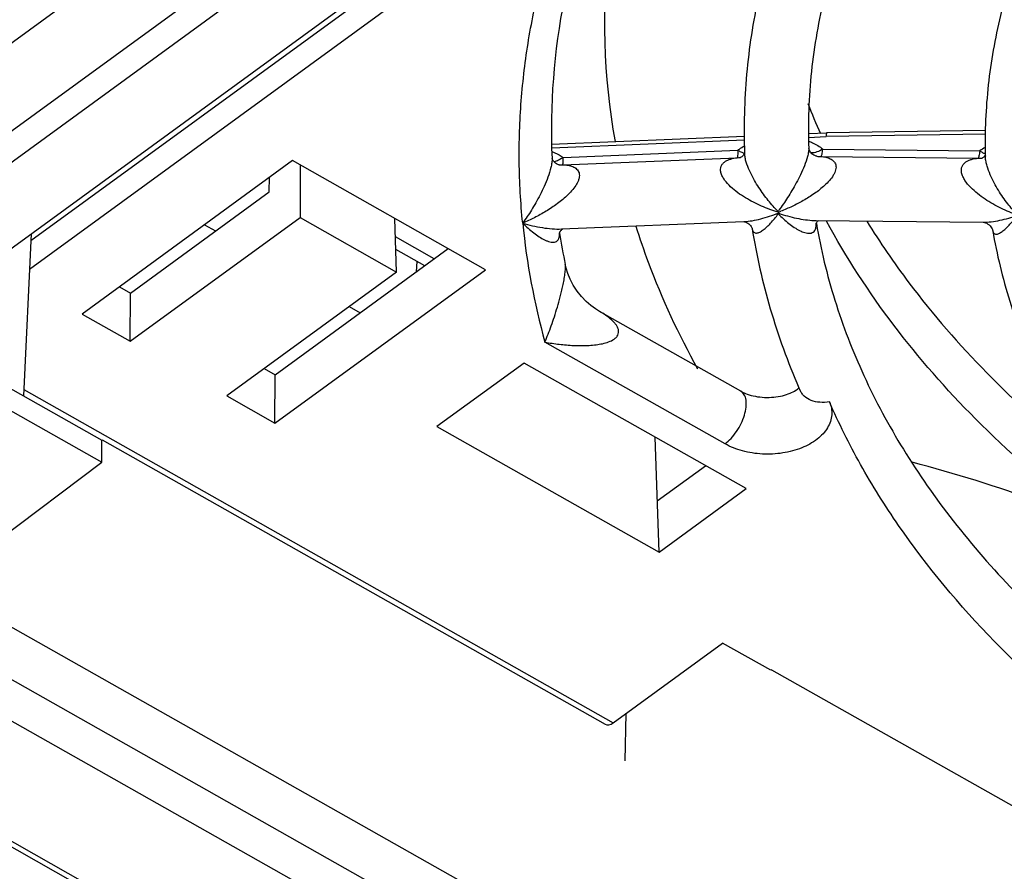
# Model space of a CAD drawing. Header units: millimetres. Extents: x 0 to 841, y 0 to 594.
# Tile 37 of 77: x 719 to 734, y 130 to 143. Entities that reach past the tile are written whole.
import ezdxf

# ---------------------------------------------------------------- set-up
doc = ezdxf.new("R2010")
doc.units = ezdxf.units.MM
doc.header["$LTSCALE"] = 46.255
doc.layers.get('0').update_dxf_attribs({"linetype": 'CONTINUOUS'})
doc.layers.add('ROUNDS', color=7, linetype='CONTINUOUS')

msp = doc.modelspace()

# ---------------------------------------------------------------- linework, layer by layer
at = {"color": 7, "linetype": 'CONTINUOUS'}
for p, q in [((716.4312, 137.8617), (752.2562, 163.9906)), ((712.3297, 136.6954), (732.0269, 151.0615)), ((712.7051, 136.4832), (732.4023, 150.8493)), ((734.1605, 141.1931), (734.161, 141.1735)), ((723.3783, 141.104), (720.1043, 138.7162)), ((726.3814, 139.4065), (723.3783, 141.104)), ((723.4995, 141.0355), (723.4973, 140.2189)), ((723.0155, 140.6168), (723.0229, 140.8449)), ((720.8571, 139.0426), (723.0155, 140.6168)), ((720.8551, 138.2918), (723.4973, 140.2189)), ((723.4973, 140.2189), (724.9989, 139.3701)), ((724.9989, 139.3701), (724.9726, 140.2028)), ((722.0095, 140.1057), (722.1814, 140.0085)), ((727.5653, 140.0398), (730.404, 140.1552)), ((731.5281, 140.1719), (734.1264, 140.1445)), ((719.3134, 139.9638), (719.1942, 137.4401)), ((723.1094, 137.7695), (725.8025, 139.7337)), ((725.3092, 139.3739), (725.3201, 139.5335)), ((724.9989, 139.3701), (722.3566, 137.443)), ((723.1074, 137.0186), (726.3814, 139.4065)), ((720.6852, 139.1398), (720.8571, 139.0426)), ((720.8551, 138.2918), (720.8571, 139.0426)), ((724.2618, 138.8326), (724.4338, 138.7354)), ((720.1043, 138.7162), (720.8551, 138.2918)), ((728.1571, 138.7565), (728.1562, 138.7571)), ((718.2455, 137.9764), (720.414, 136.7506)), ((726.9822, 137.9518), (725.6265, 136.963)), ((730.4394, 135.9976), (726.9822, 137.9518)), ((722.9375, 137.8667), (723.1094, 137.7695)), ((723.1074, 137.0186), (723.1094, 137.7695)), ((718.2453, 137.6358), (720.4137, 136.4101)), ((722.3566, 137.443), (723.1074, 137.0186)), ((725.6265, 136.963), (729.0837, 135.0088)), ((720.4137, 136.4101), (720.414, 136.7506)), ((720.4164, 136.7549), (728.2455, 132.3294)), ((729.0837, 135.0088), (729.0223, 136.7986)), ((716.2281, 133.2602), (720.4137, 136.4101)), ((729.0563, 135.8061), (729.8081, 136.3544)), ((729.0837, 135.0088), (730.4394, 135.9976)), ((717.862, 134.4898), (731.2552, 126.9192)), ((717.2409, 134.0224), (730.5433, 126.5032)), ((730.0455, 126.1401), (716.7518, 133.6544)), ((728.3717, 132.3536), (730.073, 133.5944)), ((730.8238, 133.17), (730.073, 133.5944)), ((730.8353, 133.1784), (730.8238, 133.17)), ((730.8353, 133.1784), (735.1101, 130.7621)), ((728.5586, 131.7621), (728.5704, 132.4985))]:
    msp.add_line(p, q, dxfattribs=at)
at = {"color": 9, "linetype": 'CONTINUOUS'}
for p, q in [((751.9585, 163.6667), (719.3082, 139.8534)), ((752.2902, 163.4792), (719.2872, 139.4086)), ((711.2739, 137.2998), (730.9714, 151.6661)), ((730.1105, 136.6945), (727.3071, 138.2792)), ((719.1989, 137.5385), (728.3717, 132.3536))]:
    msp.add_line(p, q, dxfattribs=at)
at = {"color": 7, "linetype": 'CONTINUOUS'}
msp.add_lwpolyline([(728.1562, 138.7571), (728.0937, 138.7955), (728.0222, 138.8478), (727.9481, 138.9125), (727.8756, 138.9883), (727.8083, 139.0732), (727.7493, 139.1639), (727.7007, 139.2564), (727.6633, 139.3465), (727.637, 139.4299), (727.6233, 139.4872)], dxfattribs=at)
for centre, radius, start, end in [((738.5711, 143.2384), 10.3366, 173.05071, 190.23844), ((727.7362, 116.1415), 20.9453, 69.71143, 75.38589)]:
    msp.add_arc(centre, radius, start, end, dxfattribs=at)
at = {"color": 9, "linetype": 'CONTINUOUS'}
for centre, radius, start, end in [((741.2797, 145.8259), 10.5972, 201.21146, 203.93986), ((738.0685, 141.2458), 11.1629, 185.72496, 195.41217)]:
    msp.add_arc(centre, radius, start, end, dxfattribs=at)
at = {"color": 7, "linetype": 'CONTINUOUS'}
msp.add_ellipse((728.362, 132.5508), major_axis=(0.1137, 0.2228), ratio=0.5391596, start_param=-3.1645484, end_param=-2.3248112, dxfattribs=at)
for points, knots in [([(738.3953, 149.2017), (738.0568, 148.9299), (737.4141, 148.3675), (736.5483, 147.4535), (735.8054, 146.4904), (735.1918, 145.4846), (734.7135, 144.4433), (734.3757, 143.3745), (734.1823, 142.2876), (734.1514, 141.5564), (734.1605, 141.1931)], [0, 0, 0, 0, 0.1387108, 0.2725036, 0.4016746, 0.5266917, 0.64819, 0.7669548, 0.8838941, 1, 1, 1, 1]), ([(728.723, 140.0848), (728.7822, 139.8955), (729.0437, 139.1323), (729.3858, 138.3971), (729.6811, 137.8652)], [0, 0, 0, 0, 0.2458042, 1, 1, 1, 1]), ([(734.2757, 140.0153), (734.3391, 139.6443), (734.5186, 138.9028), (734.9348, 137.8229), (735.4952, 136.7757), (736.1938, 135.7696), (737.0239, 134.8117), (738.319, 133.5861), (739.4335, 132.7923), (740.2231, 132.3151)], [0, 0, 0, 0, 0.1126217, 0.2274746, 0.3454092, 0.4671349, 0.5931971, 0.7239665, 1, 1, 1, 1])]:
    msp.add_open_spline(points, degree=3, knots=knots, dxfattribs=at)
at = {"color": 9, "linetype": 'CONTINUOUS'}
for points, knots in [([(726.9613, 140.1323), (726.9298, 140.4485), (726.8945, 141.0839), (726.9258, 142.0387), (727.0411, 142.9908), (727.1732, 143.6183), (727.2526, 143.9298)], [0, 0, 0, 0, 0.2491089, 0.4980633, 0.7479923, 1, 1, 1, 1]), ([(737.3758, 134.4373), (736.1624, 135.1904), (733.9882, 136.8535), (732.299, 139.0315), (731.6901, 140.1621)], [0, 0, 0, 0, 0.5265492, 1, 1, 1, 1]), ([(732.3173, 140.1599), (732.5205, 139.8311), (733.4394, 138.4925), (734.6009, 137.3287), (735.5591, 136.5491)], [0, 0, 0, 0, 0.2383472, 1, 1, 1, 1]), ([(727.3071, 138.2792), (727.3243, 138.3196), (727.3587, 138.4034), (727.4075, 138.5348), (727.4556, 138.6753), (727.5025, 138.8254), (727.5395, 138.9572), (727.5676, 139.0683), (727.5878, 139.1562), (727.6061, 139.2469), (727.6205, 139.3371), (727.6276, 139.4088), (727.6273, 139.4582), (727.6251, 139.4786), (727.6233, 139.4872)], [0, 0, 0, 0, 0.1048636, 0.2164312, 0.3345407, 0.459428, 0.5918555, 0.6612995, 0.7331286, 0.8072496, 0.8821994, 0.9511909, 0.978864, 1, 1, 1, 1]), ([(727.3071, 138.2792), (727.3814, 138.2654), (727.4931, 138.2487), (727.6422, 138.2334), (727.7529, 138.2262), (727.8624, 138.2232), (727.9704, 138.2252), (728.0762, 138.2329), (728.1786, 138.2476), (728.2757, 138.2713), (728.3507, 138.3019), (728.4017, 138.3365), (728.4325, 138.3683), (728.4526, 138.4077), (728.4568, 138.4532), (728.4444, 138.4997), (728.4195, 138.5444), (728.3858, 138.5864), (728.3324, 138.639), (728.2563, 138.6971), (728.1908, 138.7374), (728.1571, 138.7565)], [0, 0, 0, 0, 0.1343752, 0.2007568, 0.2664989, 0.3314843, 0.3955594, 0.4585021, 0.5199694, 0.5794092, 0.6359014, 0.6627433, 0.6885654, 0.7138318, 0.7398131, 0.7678654, 0.7982072, 0.8302416, 0.863342, 0.9311707, 1, 1, 1, 1])]:
    msp.add_open_spline(points, degree=3, knots=knots, dxfattribs=at)
at = {"layer": 'ROUNDS', "color": 7, "linetype": 'CONTINUOUS'}
for p, q in [((712.6172, 136.4191), (732.6817, 151.0531)), ((734.1633, 141.5754), (731.6917, 141.5363)), ((727.412, 141.3623), (730.4121, 141.4843)), ((731.4092, 141.5248), (731.6917, 141.5363)), ((731.4131, 141.295), (731.4131, 141.2952)), ((731.4131, 141.295), (731.4131, 141.2941)), ((727.4201, 141.1323), (727.4182, 141.1384)), ((730.4133, 141.2192), (730.4101, 141.2117)), ((730.415, 141.2243), (730.4133, 141.2192)), ((730.415, 141.2243), (730.4154, 141.2133)), ((723.0225, 140.8323), (723.013, 140.8376)), ((727.5658, 140.0398), (727.5661, 140.0398)), ((730.403, 140.1552), (730.4064, 140.1549)), ((730.4037, 140.1552), (730.4044, 140.1553)), ((730.5302, 140.0524), (730.531, 140.0493)), ((731.5287, 140.1719), (731.5294, 140.1719)), ((731.5306, 140.1337), (731.5321, 140.1248)), ((734.1259, 140.1445), (734.1261, 140.1445)), ((727.5344, 139.978), (727.5353, 139.9721)), ((725.4373, 139.4673), (724.9878, 139.7214)), ((730.3568, 137.5132), (728.1554, 138.7575)), ((731.2607, 137.5677), (731.2759, 137.5326)), ((714.7616, 132.8202), (752.0989, 111.7151))]:
    msp.add_line(p, q, dxfattribs=at)
at = {"layer": 'ROUNDS', "color": 9, "linetype": 'CONTINUOUS'}
for p, q in [((727.4136, 141.3037), (730.4122, 141.4257)), ((731.4102, 141.4662), (731.6846, 141.4774)), ((734.1621, 141.5166), (731.6846, 141.4774)), ((727.593, 141.1551), (730.3086, 141.2656)), ((731.6314, 141.2843), (734.0734, 141.2559)), ((727.5856, 141.0393), (730.3012, 141.1497)), ((731.6056, 141.1685), (734.0485, 141.1413)), ((734.1621, 141.1536), (734.161, 141.1735)), ((725.5847, 139.5748), (724.9816, 139.9157)), ((714.8547, 132.8557), (752.216, 111.737))]:
    msp.add_line(p, q, dxfattribs=at)
at = {"layer": 'ROUNDS', "color": 7, "linetype": 'CONTINUOUS'}
for points in [[(731.4153, 141.2851), (731.4137, 141.2916), (731.4131, 141.295)], [(731.5367, 141.1724), (731.5304, 141.1738), (731.5192, 141.1772), (731.5059, 141.1828), (731.4916, 141.1906), (731.4771, 141.2004), (731.4632, 141.2119), (731.4504, 141.2247), (731.4394, 141.2382), (731.4303, 141.2518), (731.4233, 141.2646), (731.4184, 141.2759), (731.4153, 141.2851)], [(727.5291, 141.039), (727.5265, 141.0394), (727.5198, 141.0409), (727.5102, 141.0439), (727.4989, 141.0486), (727.4866, 141.0552), (727.4741, 141.0634), (727.4622, 141.0729), (727.4513, 141.0835), (727.4417, 141.0945), (727.4338, 141.1054), (727.4276, 141.1157), (727.423, 141.1249), (727.4201, 141.1323)], [(730.4101, 141.2117), (730.4052, 141.2026), (730.3986, 141.1926), (730.3904, 141.1827), (730.3811, 141.1735), (730.3713, 141.1656), (730.362, 141.1594), (730.3541, 141.1553), (730.3489, 141.1532), (730.3485, 141.1531)], [(734.1548, 141.182), (734.1496, 141.1745), (734.1431, 141.1668), (734.1354, 141.1592), (734.127, 141.1526), (734.119, 141.1473), (734.1124, 141.144), (734.1116, 141.1437)], [(734.1607, 141.1931), (734.1585, 141.1885), (734.1548, 141.182)], [(727.5722, 140.0312), (727.5806, 140.0373), (727.5866, 140.0407)], [(730.4064, 140.1549), (730.4148, 140.1536), (730.4284, 140.1498), (730.4459, 140.1426), (730.4643, 140.1323), (730.4813, 140.1199), (730.4958, 140.1066), (730.5075, 140.0932), (730.5167, 140.0803), (730.5233, 140.0688), (730.5277, 140.0594), (730.5302, 140.0524)], [(731.527, 140.124), (731.5271, 140.1242), (731.5278, 140.1268), (731.5297, 140.1316)], [(731.5297, 140.1316), (731.5329, 140.1381), (731.5375, 140.1456), (731.5435, 140.1535), (731.5505, 140.161), (731.5578, 140.1674), (731.5636, 140.1715)], [(734.1261, 140.1445), (734.1282, 140.1444), (734.1348, 140.1437), (734.1463, 140.1413), (734.1624, 140.1363), (734.1814, 140.1279), (734.2012, 140.1161), (734.2198, 140.1019), (734.2357, 140.0865), (734.2488, 140.0708), (734.259, 140.0557), (734.2664, 140.042), (734.2713, 140.0305), (734.2742, 140.0218), (734.2755, 140.0164), (734.2757, 140.0153)], [(727.5329, 139.9716), (727.5329, 139.9719), (727.5335, 139.9745)], [(727.5335, 139.9745), (727.535, 139.9796), (727.5377, 139.9867)], [(727.5377, 139.9867), (727.5419, 139.9952), (727.5476, 140.0046), (727.5549, 140.0143), (727.5633, 140.0234), (727.5722, 140.0312)]]:
    msp.add_lwpolyline(points, dxfattribs=at)
for centre, radius, start, end in [((737.8066, 141.5897), 10.3984, 168.72708, 182.50517), ((725.2634, 139.7547), 5.6987, 5.49032, 5.6258), ((732.6762, 140.4672), 1.7482, 185.49001, 185.8807), ((725.721, 139.7502), 5.2439, 5.74343, 5.88745), ((738.0272, 141.6256), 10.6213, 188.95635, 191.61465)]:
    msp.add_arc(centre, radius, start, end, dxfattribs=at)
at = {"layer": 'ROUNDS', "color": 9, "linetype": 'CONTINUOUS'}
for centre, radius, start, end in [((734.6212, 140.4854), 0.9454, 119.32545, 125.41455), ((730.3076, 141.4031), 0.2534, 268.55695, 279.29091), ((731.588, 141.4649), 0.2969, 260.07195, 273.40019), ((734.0731, 141.3838), 0.2437, 264.21044, 279.10263), ((727.5561, 141.3189), 0.2812, 264.49139, 276.03641), ((728.639, 142.0505), 2.8788, 322.88639, 323.37612), ((730.0526, 142.7005), 2.5579, 290.20343, 291.20082), ((731.7548, 142.6395), 2.4895, 250.82596, 251.91213), ((732.3962, 141.7014), 2.0395, 224.37776, 225.11958), ((731.1826, 140.1068), 0.3474, 2.85708, 3.818), ((731.1961, 140.1075), 0.3339, 2.45062, 2.85342), ((727.2159, 139.948), 0.3192, 4.23673, 4.97965)]:
    msp.add_arc(centre, radius, start, end, dxfattribs=at)
at = {"layer": 'ROUNDS', "color": 7, "linetype": 'CONTINUOUS'}
for points, knots in [([(736.258, 150.2493), (735.8629, 149.9399), (735.1148, 149.3009), (734.1102, 148.263), (733.2545, 147.175), (732.5543, 146.0458), (732.0143, 144.8842), (731.638, 143.6991), (731.428, 142.4993), (731.3995, 141.6941), (731.4131, 141.295)], [0, 0, 0, 0, 0.1424577, 0.2788533, 0.4094243, 0.5346411, 0.6552252, 0.7721503, 0.8866182, 1, 1, 1, 1]), ([(731.4606, 146.0466), (731.2755, 145.6642), (730.9508, 144.8858), (730.6087, 143.6783), (730.4207, 142.454), (730.3996, 141.6325), (730.415, 141.2243)], [0, 0, 0, 0, 0.2558864, 0.5066223, 0.7540109, 1, 1, 1, 1]), ([(731.6917, 141.5363), (731.6912, 141.5363), (731.6901, 141.5348), (731.6892, 141.5319), (731.6882, 141.527), (731.6869, 141.517), (731.6855, 141.5002), (731.6849, 141.4857), (731.6846, 141.4774)], [0, 0, 0, 0, 0.0259228, 0.0781833, 0.1603668, 0.2725546, 0.5834258, 1, 1, 1, 1]), ([(730.531, 140.0493), (730.5987, 139.6267), (730.7911, 138.7818), (731.0876, 137.9678), (731.2607, 137.5677)], [0, 0, 0, 0, 0.4954174, 1, 1, 1, 1]), ([(731.5321, 140.1248), (731.6005, 139.722), (731.7957, 138.9143), (732.2523, 137.734), (732.8727, 136.5813), (733.9346, 135.0617), (735.2955, 133.67), (736.8849, 132.4287), (737.7663, 131.8527), (738.2262, 131.5767)], [0, 0, 0, 0, 0.1095415, 0.2220013, 0.3384283, 0.459637, 0.7181281, 0.856189, 1, 1, 1, 1]), ([(730.3568, 137.5132), (730.3883, 137.4953), (730.4619, 137.4634), (730.5853, 137.4312), (730.7241, 137.4154), (730.8667, 137.4186), (731.0016, 137.4403), (731.1173, 137.4766), (731.2029, 137.5198), (731.2464, 137.5528), (731.2611, 137.5679)], [0, 0, 0, 0, 0.1141748, 0.2511661, 0.4005449, 0.552913, 0.6991607, 0.8296006, 0.9334172, 1, 1, 1, 1])]:
    msp.add_open_spline(points, degree=3, knots=knots, dxfattribs=at)
at = {"layer": 'ROUNDS', "color": 9, "linetype": 'CONTINUOUS'}
for points, knots in [([(730.3086, 141.2656), (730.3085, 141.2507), (730.3081, 141.2242), (730.3069, 141.1933), (730.3054, 141.1737), (730.3043, 141.1631), (730.303, 141.1554), (730.302, 141.1512), (730.3012, 141.1497)], [0, 0, 0, 0, 0.3832192, 0.6826858, 0.7982206, 0.8898555, 0.9571043, 1, 1, 1, 1]), ([(730.3086, 141.2656), (730.3167, 141.2717), (730.3502, 141.2962), (730.3853, 141.3183), (730.4125, 141.3337)], [0, 0, 0, 0, 0.2457707, 1, 1, 1, 1]), ([(730.4125, 141.2162), (730.3951, 141.2208), (730.3591, 141.2349), (730.3257, 141.2542), (730.3086, 141.2656)], [0, 0, 0, 0, 0.4675976, 1, 1, 1, 1]), ([(731.4131, 141.2941), (731.4138, 141.2749), (731.4099, 141.2322), (731.3895, 141.1407), (731.3475, 141.0228), (731.2865, 140.8865), (731.2208, 140.7586), (731.1535, 140.64), (731.0656, 140.4974), (730.9966, 140.3965), (730.9494, 140.3331)], [0, 0, 0, 0, 0.0534939, 0.118559, 0.2605439, 0.4006185, 0.5339541, 0.6603211, 0.7800274, 1, 1, 1, 1]), ([(731.4114, 141.4086), (731.4319, 141.4006), (731.5095, 141.3674), (731.5826, 141.3233), (731.6314, 141.2843)], [0, 0, 0, 0, 0.2602442, 1, 1, 1, 1]), ([(731.6314, 141.2843), (731.6024, 141.2657), (731.5452, 141.2362), (731.4814, 141.2229), (731.452, 141.223)], [0, 0, 0, 0, 0.5404393, 1, 1, 1, 1]), ([(731.6056, 141.1685), (731.607, 141.1699), (731.6096, 141.1741), (731.6147, 141.1863), (731.6203, 141.2087), (731.6265, 141.2431), (731.6296, 141.2696), (731.6314, 141.2843)], [0, 0, 0, 0, 0.0506661, 0.1223326, 0.3316413, 0.6266272, 1, 1, 1, 1]), ([(727.4182, 141.1352), (727.4191, 141.1136), (727.4158, 141.0668), (727.3966, 140.9692), (727.3567, 140.846), (727.2979, 140.7046), (727.2338, 140.5723), (727.1673, 140.4495), (727.0795, 140.3018), (727.0096, 140.1976), (726.9613, 140.1323)], [0, 0, 0, 0, 0.0581427, 0.1255164, 0.2673837, 0.4057962, 0.5375833, 0.6627124, 0.7814533, 1, 1, 1, 1]), ([(727.4154, 141.2472), (727.4315, 141.241), (727.4931, 141.2154), (727.5521, 141.183), (727.593, 141.1551)], [0, 0, 0, 0, 0.2577165, 1, 1, 1, 1]), ([(727.593, 141.1551), (727.5697, 141.1379), (727.5236, 141.1094), (727.4719, 141.0917), (727.4473, 141.0877)], [0, 0, 0, 0, 0.5377571, 1, 1, 1, 1]), ([(727.5856, 141.0393), (727.5864, 141.0408), (727.5874, 141.045), (727.5887, 141.0527), (727.5898, 141.0633), (727.5913, 141.0829), (727.5925, 141.1138), (727.5929, 141.1403), (727.593, 141.1551)], [0, 0, 0, 0, 0.0428957, 0.1101445, 0.2017794, 0.3173143, 0.6167811, 1, 1, 1, 1]), ([(730.0467, 140.9166), (730.0425, 140.9338), (730.0381, 140.968), (730.0482, 141.0173), (730.0734, 141.0581), (730.109, 141.0895), (730.1513, 141.113), (730.2151, 141.1365), (730.2664, 141.1458), (730.3012, 141.1497)], [0, 0, 0, 0, 0.1338958, 0.2557953, 0.3719852, 0.4888797, 0.6097391, 0.7354242, 1, 1, 1, 1]), ([(730.4186, 141.1775), (730.4182, 141.1806), (730.4167, 141.1924), (730.4158, 141.2044), (730.4154, 141.2133)], [0, 0, 0, 0, 0.2585673, 1, 1, 1, 1]), ([(730.9347, 140.3134), (730.8817, 140.3677), (730.7766, 140.4866), (730.6569, 140.6503), (730.5665, 140.7971), (730.5027, 140.9179), (730.4575, 141.0246), (730.4306, 141.1121), (730.4215, 141.156), (730.4186, 141.1775)], [0, 0, 0, 0, 0.2232688, 0.4664088, 0.595926, 0.7306146, 0.8684413, 0.936205, 1, 1, 1, 1]), ([(731.6056, 141.1685), (731.6303, 141.1661), (731.6783, 141.1588), (731.7355, 141.1401), (731.7754, 141.1174), (731.8011, 141.096), (731.8217, 141.0693), (731.8349, 141.0368), (731.8388, 140.9992), (731.8327, 140.9584), (731.8175, 140.9162), (731.7869, 140.859), (731.7353, 140.7916), (731.6628, 140.7183), (731.5836, 140.6511), (731.5007, 140.5898), (731.4155, 140.5335), (731.301, 140.4651), (731.1561, 140.39), (731.0371, 140.3388), (730.9776, 140.3157)], [0, 0, 0, 0, 0.0513616, 0.0998663, 0.1230897, 0.1458005, 0.1684603, 0.1919308, 0.2173318, 0.2454838, 0.2764024, 0.3094709, 0.3791371, 0.4506012, 0.5221616, 0.5931799, 0.6634039, 0.7327251, 0.868431, 1, 1, 1, 1]), ([(733.7918, 140.915), (733.7884, 140.932), (733.7856, 140.9658), (733.7967, 141.0142), (733.8222, 141.0543), (733.8578, 141.0851), (733.9, 141.1079), (733.9633, 141.1301), (734.0141, 141.1381), (734.0485, 141.1413)], [0, 0, 0, 0, 0.1328475, 0.2551038, 0.3720269, 0.489416, 0.6104632, 0.7360973, 1, 1, 1, 1]), ([(734.0734, 141.2559), (734.0718, 141.2416), (734.0685, 141.216), (734.0627, 141.1822), (734.0572, 141.16), (734.0524, 141.1475), (734.0499, 141.1429), (734.0485, 141.1413)], [0, 0, 0, 0, 0.3655897, 0.6578347, 0.8699731, 0.9450673, 1, 1, 1, 1]), ([(734.1605, 141.2084), (734.1458, 141.2138), (734.1157, 141.228), (734.0876, 141.2458), (734.0734, 141.2559)], [0, 0, 0, 0, 0.4714736, 1, 1, 1, 1]), ([(734.6609, 140.2561), (734.6072, 140.3125), (734.5015, 140.4362), (734.3832, 140.6068), (734.2956, 140.7595), (734.2351, 140.8849), (734.1938, 140.9954), (734.1707, 141.086), (734.1638, 141.1314), (734.1621, 141.1536)], [0, 0, 0, 0, 0.2243707, 0.4676793, 0.5968903, 0.7310113, 0.8682139, 0.9358827, 1, 1, 1, 1]), ([(727.5856, 141.0393), (727.6126, 141.0384), (727.6649, 141.0338), (727.7281, 141.0175), (727.7727, 140.9957), (727.8017, 140.9743), (727.8252, 140.9467), (727.8406, 140.9123), (727.8456, 140.8721), (727.8398, 140.8285), (727.8245, 140.7835), (727.7935, 140.7227), (727.7413, 140.6509), (727.6676, 140.5723), (727.5869, 140.5), (727.5022, 140.4335), (727.4149, 140.3722), (727.2969, 140.2973), (727.147, 140.2145), (727.0233, 140.1578), (726.9613, 140.1323)], [0, 0, 0, 0, 0.0527648, 0.102583, 0.1263835, 0.1495891, 0.1726628, 0.196508, 0.2222879, 0.2507679, 0.2818448, 0.3148556, 0.3839526, 0.4546123, 0.5253693, 0.5956626, 0.6652605, 0.7340537, 0.8689614, 1, 1, 1, 1]), ([(730.936, 140.3), (730.8484, 140.3274), (730.674, 140.3926), (730.4652, 140.4988), (730.3068, 140.6033), (730.1962, 140.6931), (730.116, 140.7793), (730.068, 140.8558), (730.0518, 140.8963), (730.0467, 140.9166)], [0, 0, 0, 0, 0.247157, 0.500481, 0.6289248, 0.7574943, 0.8835591, 0.9437545, 1, 1, 1, 1]), ([(734.661, 140.2551), (734.5733, 140.2864), (734.3994, 140.3594), (734.193, 140.4757), (734.0382, 140.588), (733.9312, 140.6833), (733.8549, 140.7736), (733.8103, 140.8527), (733.796, 140.8943), (733.7918, 140.915)], [0, 0, 0, 0, 0.2485149, 0.502195, 0.6303878, 0.7584028, 0.8837556, 0.9437107, 1, 1, 1, 1]), ([(730.4045, 140.1553), (730.4475, 140.1571), (730.5355, 140.1673), (730.7151, 140.2066), (730.8487, 140.2524), (730.9372, 140.2881)], [0, 0, 0, 0, 0.2344436, 0.4807196, 1, 1, 1, 1]), ([(730.531, 140.0493), (730.533, 140.0371), (730.5383, 140.0158), (730.5546, 139.9904), (730.5764, 139.9774), (730.6004, 139.975), (730.6252, 139.9799), (730.6509, 139.9903), (730.6776, 140.0054), (730.7155, 140.0317), (730.7638, 140.0732), (730.8216, 140.1322), (730.8805, 140.2002), (730.9191, 140.2493), (730.9385, 140.275)], [0, 0, 0, 0, 0.0652076, 0.113797, 0.1541051, 0.1938494, 0.2372407, 0.2856701, 0.3392652, 0.3977331, 0.5276728, 0.6727, 0.8306433, 1, 1, 1, 1]), ([(730.9571, 140.2563), (731.01, 140.2036), (731.0912, 140.1308), (731.2064, 140.0505), (731.2889, 140.0051), (731.3579, 139.9799), (731.4112, 139.9727), (731.4485, 139.9753), (731.4835, 139.989), (731.5125, 140.019), (731.5291, 140.0657), (731.5306, 140.1018), (731.5297, 140.1218)], [0, 0, 0, 0, 0.2936974, 0.4278351, 0.5517958, 0.6636329, 0.7146054, 0.762527, 0.8091647, 0.8594002, 0.9212539, 1, 1, 1, 1]), ([(730.9819, 140.273), (731.0722, 140.2436), (731.2091, 140.2072), (731.393, 140.1786), (731.4839, 140.1724), (731.5287, 140.1719)], [0, 0, 0, 0, 0.5109523, 0.758893, 1, 1, 1, 1]), ([(734.1261, 140.1445), (734.1686, 140.1441), (734.2561, 140.1501), (734.4364, 140.1815), (734.5713, 140.222), (734.6611, 140.2543)], [0, 0, 0, 0, 0.2324817, 0.4782075, 1, 1, 1, 1]), ([(734.2757, 140.0153), (734.2774, 140.0052), (734.2821, 139.9878), (734.297, 139.9675), (734.3168, 139.9585), (734.3382, 139.9586), (734.3608, 139.9648), (734.3845, 139.9758), (734.4093, 139.9911), (734.445, 140.0172), (734.491, 140.0579), (734.5466, 140.1151), (734.6041, 140.181), (734.642, 140.2284), (734.6612, 140.2533)], [0, 0, 0, 0, 0.0571138, 0.0993886, 0.1358668, 0.1738419, 0.2167069, 0.2653313, 0.3196054, 0.37913, 0.512135, 0.6613408, 0.8244808, 1, 1, 1, 1]), ([(726.9613, 140.1323), (727.0618, 140.1017), (727.2139, 140.0652), (727.4171, 140.0405), (727.5169, 140.0378), (727.5658, 140.0398)], [0, 0, 0, 0, 0.5134728, 0.760957, 1, 1, 1, 1]), ([(726.9613, 140.1323), (726.9894, 140.1042), (727.0454, 140.0512), (727.1314, 139.9793), (727.2164, 139.9185), (727.2874, 139.8775), (727.3432, 139.8532), (727.3828, 139.8405), (727.4209, 139.8336), (727.4573, 139.8343), (727.4914, 139.8454), (727.5197, 139.8727), (727.5353, 139.9175), (727.5357, 139.9521), (727.5343, 139.9716)], [0, 0, 0, 0, 0.1556877, 0.3024814, 0.4395022, 0.5652658, 0.6233054, 0.6776716, 0.7281063, 0.7747343, 0.8189939, 0.8656038, 0.9234668, 1, 1, 1, 1]), ([(730.1105, 136.6945), (730.1444, 136.7193), (730.2098, 136.7794), (730.294, 136.8868), (730.364, 137.0091), (730.4145, 137.1367), (730.4414, 137.2595), (730.4427, 137.3551), (730.4282, 137.4201), (730.4112, 137.4596), (730.3876, 137.4915), (730.3674, 137.5071), (730.3568, 137.5132)], [0, 0, 0, 0, 0.132776, 0.2789477, 0.4300853, 0.5769975, 0.7111377, 0.8261601, 0.8758108, 0.9205322, 0.9613591, 1, 1, 1, 1]), ([(731.7339, 137.3493), (731.685, 137.3405), (731.5883, 137.3346), (731.4521, 137.3633), (731.3575, 137.4198), (731.3033, 137.4805), (731.2837, 137.5148), (731.2759, 137.5326)], [0, 0, 0, 0, 0.2816929, 0.5417677, 0.7782183, 0.8902043, 1, 1, 1, 1]), ([(731.7339, 137.3493), (731.748, 137.317), (731.7688, 137.2499), (731.7743, 137.1449), (731.7531, 137.0407), (731.7062, 136.9408), (731.6354, 136.8476), (731.5076, 136.7315), (731.2982, 136.6179), (731.0063, 136.5413), (730.692, 136.5256), (730.3855, 136.5725), (730.1951, 136.6467), (730.1105, 136.6945)], [0, 0, 0, 0, 0.048726, 0.0962528, 0.1442835, 0.1944214, 0.2478843, 0.3053754, 0.4325019, 0.573192, 0.7203698, 0.8653576, 1, 1, 1, 1]), ([(738.4154, 130.5037), (737.6429, 130.9427), (736.5382, 131.6612), (735.2, 132.7493), (734.0244, 133.8603), (733.0142, 135.0682), (732.2086, 136.3566), (731.8792, 137.0166), (731.7339, 137.3493)], [0, 0, 0, 0, 0.2741334, 0.4050195, 0.5317217, 0.7728596, 0.8880154, 1, 1, 1, 1])]:
    msp.add_open_spline(points, degree=3, knots=knots, dxfattribs=at)

doc.saveas('drawing.dxf')
